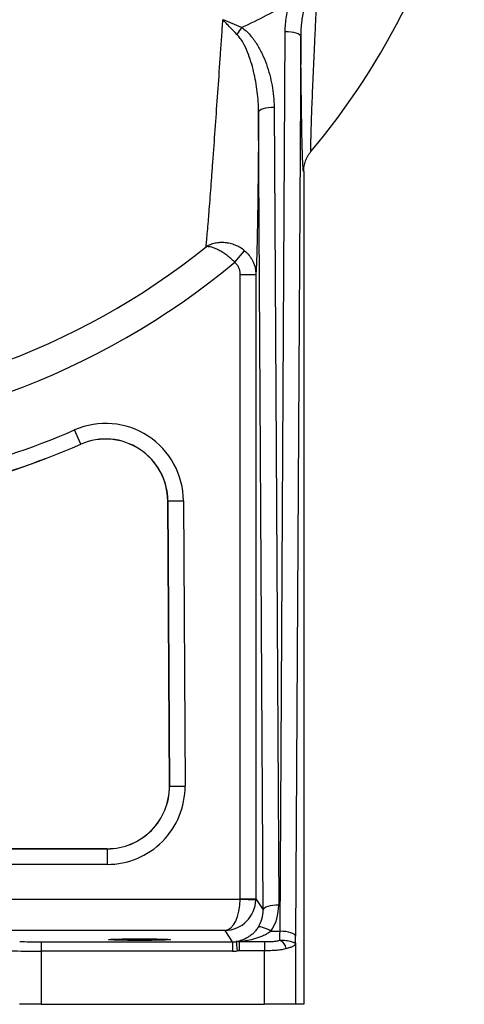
# Model space of a CAD drawing. Header units: millimetres. Extents: x 1864 to 4100, y 1333 to 4508.
# Tile 14 of 19: x 3693 to 3979, y 1333 to 1966. Entities that reach past the tile are written whole.
import ezdxf

# ---------------------------------------------------------------- set-up
doc = ezdxf.new("R2010")
doc.units = ezdxf.units.MM
doc.header["$LTSCALE"] = 2

msp = doc.modelspace()

# ---------------------------------------------------------------- linework, layer by layer
at = {"color": 7, "linetype": 'Continuous', "lineweight": 25}
for p, q in [((3860.51, 1380.29), (3863.82, 1958.5)), ((3873.82, 1955.39), (3870.51, 1377.18)), ((3849.66, 1394.04), (3846.73, 1906.74)), ((3856.73, 1909.86), (3859.66, 1397.16)), ((3875.72, 1868.63), (3875.72, 1333.33)), ((3831.35, 1810.3), (3837.7, 1817.75)), ((3834.97, 1802.39), (3844.97, 1802.39)), ((3834.97, 1401.09), (3834.97, 1802.39)), ((3844.97, 1802.39), (3844.97, 1401.09)), ((3732.41, 1693.42), (3728.43, 1702.59)), ((3732.41, 1693.42), (3732.44, 1693.35)), ((3788.34, 1656.88), (3789.39, 1473.56)), ((3788.41, 1656.88), (3788.34, 1656.88)), ((3788.41, 1656.88), (3798.41, 1656.93)), ((3789.46, 1473.56), (3788.41, 1656.88)), ((3798.41, 1656.93), (3799.46, 1473.62)), ((3789.46, 1473.56), (3789.39, 1473.56)), ((3789.46, 1473.56), (3799.46, 1473.62)), ((3749.39, 1433.33), (3504.48, 1433.33)), ((3504.48, 1433.26), (3749.39, 1433.26)), ((3749.39, 1433.26), (3749.39, 1433.33)), ((3749.39, 1433.26), (3749.39, 1423.26)), ((3749.39, 1423.26), (3636.84, 1423.26)), ((3667.61, 1400.83), (3834.96, 1400.83)), ((3834.96, 1400.83), (3844.96, 1400.57)), ((3834.97, 1401.09), (3844.97, 1401.09)), ((3844.97, 1401.09), (3849.66, 1394.04)), ((3825.14, 1380.84), (3380.58, 1380.84)), ((3830.04, 1373.49), (3825.14, 1380.84)), ((3854.67, 1380.29), (3860.51, 1380.29)), ((3706.92, 1373.49), (3706.92, 1367.49)), ((3706.92, 1373.49), (3830.04, 1373.49)), ((3830.04, 1373.49), (3830.04, 1367.49)), ((3832.34, 1373.62), (3833.03, 1367.66)), ((3834.33, 1373.61), (3834.33, 1367.74)), ((3834.33, 1373.61), (3850.48, 1373.61)), ((3850.48, 1373.61), (3850.48, 1367.74)), ((3830.04, 1367.49), (3706.92, 1367.49)), ((3706.92, 1367.49), (3706.92, 1333.33)), ((3850.48, 1367.74), (3834.33, 1367.74)), ((3850.48, 1333.33), (3850.48, 1367.74)), ((3870.48, 1372.95), (3870.48, 1333.33)), ((3706.92, 1333.33), (3692.91, 1333.33)), ((3706.92, 1333.33), (3850.48, 1333.33)), ((3870.48, 1333.33), (3850.48, 1333.33)), ((3875.72, 1333.33), (3870.48, 1333.33))]:
    msp.add_line(p, q, dxfattribs=at)
at = {"color": 7, "linetype": 'Continuous', "lineweight": 25, "flags": 128}
for points in [[(3873.82, 1955.39), (3873.6, 1955.99), (3873.01, 1956.57), (3872.08, 1957.1), (3870.84, 1957.57), (3869.33, 1957.96), (3867.61, 1958.25), (3865.75, 1958.44), (3863.82, 1958.5)], [(3856.73, 1909.86), (3854.79, 1909.79), (3852.94, 1909.61), (3851.22, 1909.32), (3849.71, 1908.93), (3848.47, 1908.46), (3847.54, 1907.92), (3846.95, 1907.34), (3846.73, 1906.74)], [(3859.66, 1397.16), (3857.73, 1397.09), (3855.87, 1396.91), (3854.16, 1396.62), (3852.65, 1396.23), (3851.4, 1395.76), (3850.47, 1395.22), (3849.88, 1394.64), (3849.66, 1394.04)], [(3854.67, 1380.29), (3853.23, 1381.11), (3851.83, 1381.81), (3850.51, 1382.37), (3849.31, 1382.78), (3848.27, 1383.03), (3847.42, 1383.11), (3846.78, 1383.01), (3846.37, 1382.75)], [(3870.51, 1377.18), (3870.29, 1377.78), (3869.7, 1378.36), (3868.77, 1378.89), (3867.53, 1379.36), (3866.02, 1379.75), (3864.3, 1380.04), (3862.44, 1380.23), (3860.51, 1380.29)]]:
    msp.add_lwpolyline(points, dxfattribs=at)
at = {"color": 7, "linetype": 'Continuous', "lineweight": 25}
for centre, radius, start, end in [((3520.14, 2183.33), 470, 320.0412, 347.49258), ((3880.06, 1928.77), 54.9, 143.73458, 149.33837), ((3520.14, 2183.33), 466.41, 270, 308.89013), ((3520.14, 2183.33), 485.81, 270, 309.83769), ((3520.14, 2183.33), 523.93, 273.54267, 293.42601), ((3748.34, 1656.65), 50.07, 0.32799, 113.42601), ((3748.34, 1656.65), 40.07, 0.32799, 113.42601), ((3748.34, 1656.65), 40, 0.32799, 113.42601), ((3520.14, 2183.33), 533.93, 273.54267, 293.42601), ((3520.14, 2183.33), 534, 273.54267, 293.42601), ((3749.39, 1473.33), 50.07, 270, 0.32799), ((3749.39, 1473.33), 40.07, 270, 0.32799), ((3749.39, 1473.33), 40, 270, 0.32799), ((3824.97, 1401.09), 20, 358.51308, 359.98691), ((3856.84, 1367.39), 7.93, 12.89517, 63.78527)]:
    msp.add_arc(centre, radius, start, end, dxfattribs=at)
for centre, major_axis, ratio, start_param, end_param in [((3825.14, 1400.83), (0.34, 20), 0.491076, 3.176097, 4.720713), ((3825.14, 1400.83), (9.64, 17.6), 0.984318, 3.64945, 5.194066), ((3824.97, 1401.09), (5.55, -8.32), 0.999505, 0.956901, 0.982624), ((3829.66, 1394.06), (-6.25, 19.32), 0.983793, 3.812511, 4.403541), ((3829.66, 1397.17), (-9.19, 28.87), 0.989278, 3.815807, 4.406836), ((3860.18, 1383.41), (0, 10), 0.03491, 3.613996, 4.395485), ((3706.92, 1373.85), (14, 0), 0.026186, 3.316126, 4.712389), ((3830.03, 1393.5), (-11.1, 16.65), 0.999209, 2.553877, 2.669115), ((3870.18, 1383.41), (0, 20), 0.017455, 4.161859, 4.395485), ((3706.92, 1367.86), (20, 0), 0.01833, 3.316126, 4.712389), ((3830.03, 1393.5), (14.43, -21.64), 0.999505, 5.69547, 5.810707)]:
    msp.add_ellipse(centre, major_axis=major_axis, ratio=ratio, start_param=start_param, end_param=end_param, dxfattribs=at)
msp.add_ellipse((3770.14, 1374.91), major_axis=(20, 0), ratio=0.026186, dxfattribs=at)
for points, knots in [([(3885.27, 2007.68), (3884.93, 2000.35), (3884.59, 1993.09), (3883.92, 1978.71), (3883.58, 1971.61), (3883.08, 1961.1), (3882.92, 1957.62), (3882.6, 1950.77), (3882.44, 1947.4), (3881.99, 1937.45), (3881.7, 1931.04), (3881.31, 1921.87), (3881.18, 1918.88), (3880.95, 1913.08), (3880.84, 1910.29), (3880.64, 1904.97), (3880.56, 1902.46), (3880.4, 1897.79), (3880.34, 1895.62), (3880.26, 1892.65), (3880.24, 1891.71), (3880.2, 1889.93), (3880.18, 1889.08), (3880.15, 1886.76), (3880.14, 1885.46), (3880.16, 1883.38), (3880.18, 1882.6), (3880.24, 1881.86), (3880.27, 1881.68), (3880.32, 1881.47), (3880.36, 1881.44), (3880.39, 1881.48)], [0, 0, 0, 0, 0.125, 0.125, 0.25, 0.25, 0.3125, 0.3125, 0.375, 0.375, 0.5, 0.5, 0.5625, 0.5625, 0.625, 0.625, 0.6875, 0.6875, 0.75, 0.75, 0.78125, 0.78125, 0.8125, 0.8125, 0.875, 0.875, 0.9375, 0.9375, 0.96875, 0.96875, 1, 1, 1, 1]), ([(3866.82, 1977.71), (3861.9, 1974.57), (3856.85, 1971.61), (3846.51, 1966.09), (3841.21, 1963.54), (3835.8, 1961.24)], [0, 0, 0, 0, 0.5, 0.5, 1, 1, 1, 1]), ([(3863.82, 1958.5), (3863.84, 1961.77), (3864.11, 1965.01), (3865.12, 1971.41), (3865.84, 1974.58), (3866.82, 1977.71)], [0, 0, 0, 0, 0.5, 0.5, 1, 1, 1, 1]), ([(3875.79, 1973.19), (3875.15, 1970.26), (3874.67, 1967.31), (3874.01, 1961.37), (3873.83, 1958.39), (3873.82, 1955.39)], [0, 0, 0, 0, 0.5, 0.5, 1, 1, 1, 1]), ([(3812.96, 1820.31), (3813.24, 1822.84), (3813.55, 1826.17), (3814.07, 1832.18), (3814.25, 1834.35), (3814.54, 1837.85), (3814.63, 1839.05), (3814.83, 1841.55), (3814.94, 1842.83), (3815.45, 1849.38), (3815.88, 1855.06), (3816.55, 1864.14), (3816.78, 1867.26), (3817.13, 1872.07), (3817.25, 1873.7), (3817.49, 1876.98), (3817.61, 1878.64), (3818.21, 1886.96), (3818.7, 1893.78), (3819.7, 1907.69), (3820.2, 1914.78), (3821.22, 1929.17), (3821.73, 1936.48), (3822.5, 1947.58), (3822.76, 1951.3), (3823.28, 1958.76), (3823.53, 1962.49), (3823.79, 1966.24)], [0, 0, 0, 0, 0.125, 0.125, 0.1875, 0.1875, 0.21875, 0.21875, 0.25, 0.25, 0.375, 0.375, 0.4375, 0.4375, 0.46875, 0.46875, 0.5, 0.5, 0.625, 0.625, 0.75, 0.75, 0.875, 0.875, 0.9375, 0.9375, 1, 1, 1, 1]), ([(3832.84, 1956.76), (3831.29, 1958.32), (3829.76, 1959.88), (3827.5, 1962.25), (3826.75, 1963.05), (3825.63, 1964.24), (3825.26, 1964.64), (3824.52, 1965.44), (3824.15, 1965.84), (3823.79, 1966.24)], [0, 0, 0, 0, 0.5, 0.5, 0.75, 0.75, 0.875, 0.875, 1, 1, 1, 1]), ([(3835.8, 1961.24), (3833.79, 1962.08), (3831.79, 1962.92), (3828.78, 1964.17), (3827.78, 1964.58), (3826.28, 1965.2), (3825.78, 1965.41), (3824.78, 1965.83), (3824.28, 1966.03), (3823.79, 1966.24)], [0, 0, 0, 0, 0.5, 0.5, 0.75, 0.75, 0.875, 0.875, 1, 1, 1, 1]), ([(3846.73, 1906.74), (3846.72, 1911.16), (3846.42, 1915.55), (3845.61, 1922.09), (3845.28, 1924.26), (3844.5, 1928.6), (3844.05, 1930.76), (3843.02, 1935.04), (3842.45, 1937.16), (3841.14, 1941.35), (3840.41, 1943.43), (3838.76, 1947.51), (3837.82, 1949.52), (3836.19, 1952.39), (3835.61, 1953.32), (3834.33, 1955.11), (3833.63, 1955.97), (3832.84, 1956.76)], [0, 0, 0, 0, 0.25, 0.25, 0.375, 0.375, 0.5, 0.5, 0.625, 0.625, 0.75, 0.75, 0.875, 0.875, 0.9375, 0.9375, 1, 1, 1, 1]), ([(3835.8, 1961.24), (3836.84, 1960.55), (3837.8, 1959.79), (3839.6, 1958.16), (3840.45, 1957.3), (3842.05, 1955.49), (3842.8, 1954.54), (3844.24, 1952.59), (3844.92, 1951.58), (3846.83, 1948.53), (3847.96, 1946.43), (3850, 1942.13), (3850.9, 1939.93), (3852.52, 1935.45), (3853.23, 1933.17), (3854.46, 1928.58), (3854.97, 1926.28), (3856.23, 1919.31), (3856.7, 1914.62), (3856.73, 1909.86)], [0, 0, 0, 0, 0.0625, 0.0625, 0.125, 0.125, 0.1875, 0.1875, 0.25, 0.25, 0.375, 0.375, 0.5, 0.5, 0.625, 0.625, 0.75, 0.75, 1, 1, 1, 1]), ([(3874.85, 1882.35), (3874.84, 1882.57), (3874.78, 1884.58), (3874.66, 1889.36), (3874.5, 1896.96), (3874.33, 1907.24), (3874.15, 1920.47), (3873.98, 1936.38), (3873.88, 1948.26), (3873.83, 1954.68), (3873.82, 1955.39)], [0, 0, 0, 0, 0.0148695, 0.1342195, 0.2533134, 0.3902767, 0.5850289, 0.7805443, 0.9756933, 1, 1, 1, 1]), ([(3846.73, 1906.74), (3846.69, 1900.76), (3846.65, 1894.88), (3846.57, 1883.34), (3846.52, 1877.68), (3846.45, 1870.76), (3846.44, 1869.39), (3846.41, 1866.65), (3846.39, 1865.29), (3846.35, 1861.25), (3846.32, 1858.61), (3846.22, 1850.88), (3846.15, 1845.96), (3846.01, 1836.64), (3845.93, 1832.23), (3845.76, 1824.01), (3845.67, 1820.3), (3845.48, 1813.69), (3845.38, 1810.8), (3845.23, 1807.12), (3845.18, 1806), (3845.1, 1804.5), (3845.07, 1804.03), (3845.02, 1803.16), (3844.99, 1802.76), (3844.97, 1802.39)], [0, 0, 0, 0, 0.125, 0.125, 0.25, 0.25, 0.28125, 0.28125, 0.3125, 0.3125, 0.375, 0.375, 0.5, 0.5, 0.625, 0.625, 0.75, 0.75, 0.875, 0.875, 0.9375, 0.9375, 0.96875, 0.96875, 1, 1, 1, 1]), ([(3875.72, 1868.63), (3875.72, 1869.81), (3875.82, 1870.96), (3876.23, 1873.24), (3876.52, 1874.36), (3877.33, 1876.57), (3877.82, 1877.62), (3878.69, 1879.13), (3879, 1879.62), (3879.5, 1880.33), (3879.67, 1880.57), (3880.02, 1881.03), (3880.21, 1881.26), (3880.39, 1881.48)], [0, 0, 0, 0, 0.25, 0.25, 0.5, 0.5, 0.75, 0.75, 0.875, 0.875, 0.9375, 0.9375, 1, 1, 1, 1]), ([(3837.7, 1817.75), (3836.8, 1818.5), (3835.86, 1819.16), (3834.37, 1820.04), (3833.86, 1820.32), (3832.82, 1820.83), (3832.29, 1821.07), (3830.68, 1821.72), (3829.59, 1822.06), (3827.38, 1822.59), (3826.26, 1822.77), (3824.05, 1822.97), (3822.96, 1822.98), (3821.35, 1822.88), (3820.81, 1822.83), (3819.75, 1822.69), (3819.22, 1822.6), (3817.67, 1822.27), (3816.66, 1821.97), (3815.22, 1821.43), (3814.75, 1821.22), (3814.06, 1820.9), (3813.84, 1820.79), (3813.39, 1820.55), (3813.17, 1820.43), (3812.96, 1820.31)], [0, 0, 0, 0, 0.125, 0.125, 0.1875, 0.1875, 0.25, 0.25, 0.375, 0.375, 0.5, 0.5, 0.625, 0.625, 0.6875, 0.6875, 0.75, 0.75, 0.875, 0.875, 0.9375, 0.9375, 0.96875, 0.96875, 1, 1, 1, 1]), ([(3831.35, 1810.3), (3830.53, 1811.13), (3829.69, 1811.91), (3828.41, 1813.04), (3827.98, 1813.4), (3827.12, 1814.11), (3826.68, 1814.45), (3825.37, 1815.44), (3824.5, 1816.05), (3822.79, 1817.15), (3821.93, 1817.65), (3820.3, 1818.52), (3819.52, 1818.89), (3818.38, 1819.35), (3818.01, 1819.49), (3817.28, 1819.74), (3816.92, 1819.86), (3815.88, 1820.14), (3815.23, 1820.26), (3814.32, 1820.35), (3814.03, 1820.36), (3813.62, 1820.36), (3813.48, 1820.35), (3813.21, 1820.34), (3813.08, 1820.32), (3812.96, 1820.31)], [0, 0, 0, 0, 0.125, 0.125, 0.1875, 0.1875, 0.25, 0.25, 0.375, 0.375, 0.5, 0.5, 0.625, 0.625, 0.6875, 0.6875, 0.75, 0.75, 0.875, 0.875, 0.9375, 0.9375, 0.96875, 0.96875, 1, 1, 1, 1]), ([(3837.7, 1817.75), (3838.84, 1816.81), (3839.86, 1815.77), (3841.2, 1814.04), (3841.62, 1813.44), (3842.39, 1812.19), (3842.74, 1811.54), (3843.67, 1809.56), (3844.15, 1808.19), (3844.64, 1806.04), (3844.76, 1805.31), (3844.92, 1803.86), (3844.96, 1803.12), (3844.97, 1802.39)], [0, 0, 0, 0, 0.25, 0.25, 0.375, 0.375, 0.5, 0.5, 0.75, 0.75, 0.875, 0.875, 1, 1, 1, 1]), ([(3834.97, 1802.39), (3834.97, 1803.14), (3834.89, 1803.89), (3834.57, 1805.36), (3834.33, 1806.07), (3833.72, 1807.42), (3833.33, 1808.08), (3832.43, 1809.27), (3831.93, 1809.81), (3831.35, 1810.3)], [0, 0, 0, 0, 0.25, 0.25, 0.5, 0.5, 0.75, 0.75, 1, 1, 1, 1]), ([(3846.37, 1382.75), (3845.86, 1381.98), (3845.34, 1381.29), (3844.27, 1380.02), (3843.71, 1379.44), (3842.57, 1378.37), (3841.99, 1377.88), (3840.81, 1377), (3840.22, 1376.61), (3838.44, 1375.54), (3837.23, 1374.98), (3834.79, 1374.11), (3833.57, 1373.8), (3832.34, 1373.62)], [0, 0, 0, 0, 0.125, 0.125, 0.25, 0.25, 0.375, 0.375, 0.5, 0.5, 0.75, 0.75, 1, 1, 1, 1]), ([(3854.67, 1380.29), (3853.91, 1379.72), (3853.13, 1379.21), (3851.54, 1378.28), (3850.73, 1377.86), (3849.07, 1377.09), (3848.23, 1376.74), (3846.53, 1376.11), (3845.68, 1375.82), (3843.1, 1375.04), (3841.37, 1374.64), (3837.86, 1373.99), (3836.1, 1373.76), (3834.33, 1373.61)], [0, 0, 0, 0, 0.125, 0.125, 0.25, 0.25, 0.375, 0.375, 0.5, 0.5, 0.75, 0.75, 1, 1, 1, 1]), ([(3850.48, 1373.61), (3851.35, 1373.61), (3852.21, 1373.62), (3853.93, 1373.67), (3854.78, 1373.7), (3856.45, 1373.82), (3857.27, 1373.89), (3858.87, 1374.13), (3859.63, 1374.28), (3860.34, 1374.51)], [0, 0, 0, 0, 0.25, 0.25, 0.5, 0.5, 0.75, 0.75, 1, 1, 1, 1]), ([(3860.34, 1374.51), (3861.05, 1374.59), (3861.74, 1374.62), (3863.1, 1374.59), (3863.76, 1374.54), (3865.02, 1374.36), (3865.62, 1374.24), (3866.73, 1373.97), (3867.23, 1373.82), (3868.14, 1373.54), (3868.54, 1373.4), (3869.24, 1373.15), (3869.53, 1373.04), (3869.99, 1372.89), (3870.17, 1372.84), (3870.34, 1372.84), (3870.39, 1372.84), (3870.45, 1372.88), (3870.47, 1372.91), (3870.48, 1372.95)], [0, 0, 0, 0, 0.125, 0.125, 0.25, 0.25, 0.375, 0.375, 0.5, 0.5, 0.625, 0.625, 0.75, 0.75, 0.875, 0.875, 0.9375, 0.9375, 1, 1, 1, 1]), ([(3864.57, 1369.16), (3863.66, 1368.84), (3862.66, 1368.6), (3861.04, 1368.32), (3860.48, 1368.24), (3859.33, 1368.1), (3858.74, 1368.04), (3857.54, 1367.95), (3856.92, 1367.91), (3855.67, 1367.84), (3855.03, 1367.82), (3853.1, 1367.76), (3851.8, 1367.74), (3850.48, 1367.74)], [0, 0, 0, 0, 0.25, 0.25, 0.375, 0.375, 0.5, 0.5, 0.625, 0.625, 0.75, 0.75, 1, 1, 1, 1]), ([(3864.57, 1369.16), (3865.48, 1369.49), (3866.31, 1369.74), (3867.77, 1370.22), (3868.4, 1370.46), (3869.16, 1370.85), (3869.38, 1370.99), (3869.76, 1371.3), (3869.93, 1371.46), (3870.19, 1371.82), (3870.29, 1372.02), (3870.39, 1372.34), (3870.42, 1372.46), (3870.46, 1372.69), (3870.47, 1372.82), (3870.48, 1372.95)], [0, 0, 0, 0, 0.25, 0.25, 0.5, 0.5, 0.625, 0.625, 0.75, 0.75, 0.875, 0.875, 0.9375, 0.9375, 1, 1, 1, 1])]:
    msp.add_open_spline(points, degree=3, knots=knots, dxfattribs=at)
at = {"color": 8, "linetype": 'Continuous', "lineweight": 25}
msp.add_open_spline([(3875.72, 1868.63), (3875.67, 1868.66), (3875.56, 1868.72), (3875.38, 1870.21), (3875.19, 1873.19), (3875.01, 1877.19), (3874.9, 1880.71), (3874.85, 1882.35)], degree=3, knots=[0, 0, 0, 0, 0.1551118, 0.3732059, 0.5921889, 0.8104233, 1, 1, 1, 1], dxfattribs=at)
at = {"color": 7, "linetype": 'Continuous', "lineweight": 25}
for points in [[(3832.34, 1373.62), (3833, 1373.69), (3833.67, 1373.68), (3834.33, 1373.61)], [(3834.33, 1367.74), (3833.9, 1367.74), (3833.46, 1367.71), (3833.03, 1367.66)]]:
    msp.add_open_spline(points, degree=3, dxfattribs=at)

doc.saveas('drawing.dxf')
